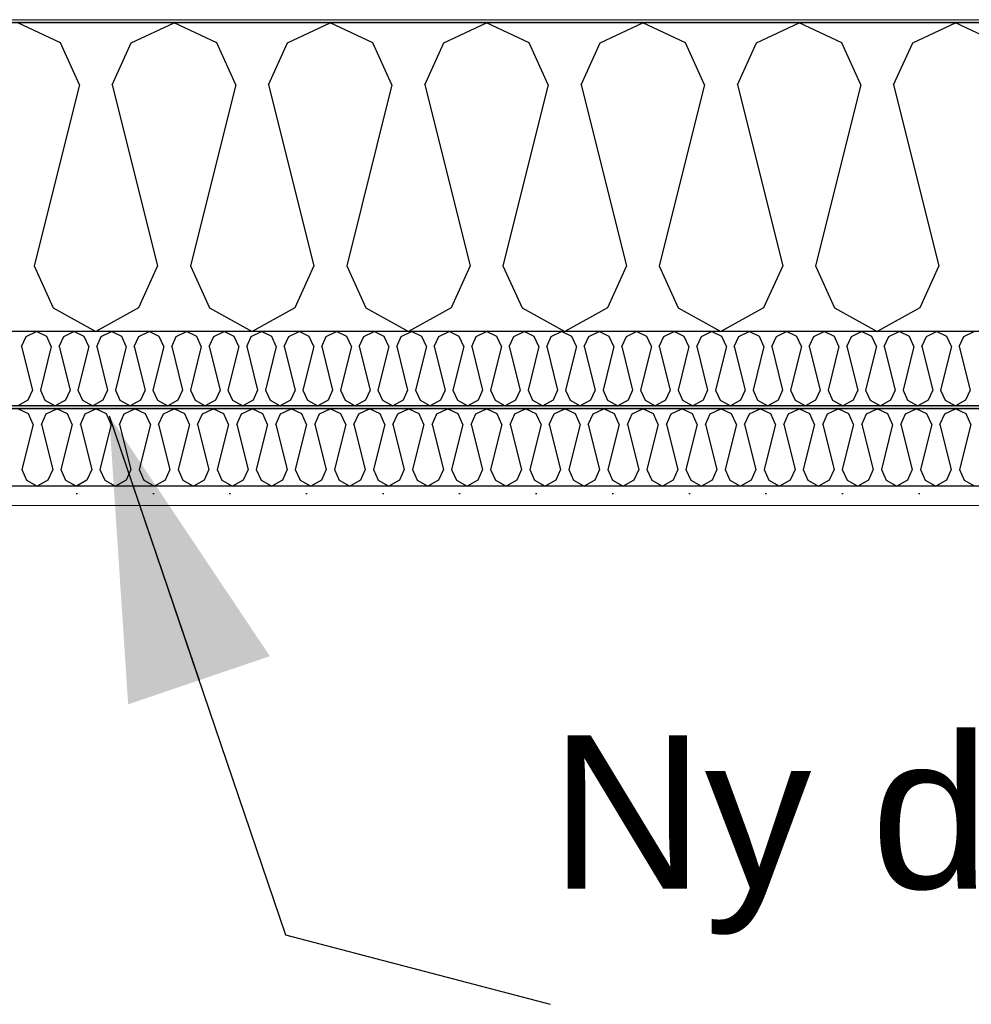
# Model space of a CAD drawing. Header units: millimetres. Extents: x -8544 to 51179, y -2070 to 39312.
# Tile 91 of 165: x 19288 to 19909, y 8110 to 8753. Entities that reach past the tile are written whole.
import ezdxf

# ---------------------------------------------------------------- set-up
doc = ezdxf.new("R2010")
doc.units = ezdxf.units.MM
doc.header["$LTSCALE"] = 0.5
doc.header["$MEASUREMENT"] = 0
doc.linetypes.add('PLINE', pattern=[0])
doc.layers.add('236- Innvendig kledning og overflate(Nye konstruksjoner)', color=7, linetype='Continuous', lineweight=0)
doc.layers.add('262- Taktekking(Nye konstruksjoner)', color=7, linetype='Continuous', lineweight=0)
for name, color, linetype in [('256- Faste himlinger og overflatebehandling (Skravur)(Nye konstruksjoner)', 7, 'Continuous'), ('256- Faste himlinger og overflatebehandling(Nye konstruksjoner)', 7, 'Continuous'), ('261- Primærkonstruksjon (tak)', 7, 'Continuous'), ('261- Primærkonstruksjon (tak) (Skravur)', 7, 'Continuous'), ('262- Taktekking (Skravur)(Nye konstruksjoner)', 7, 'Continuous'), ('832- Tekst bygning(Nye konstruksjoner)', 7, 'Continuous')]:
    doc.layers.add(name, color=color, linetype=linetype)
doc.styles.add('GENERATED_STYLE_3', font='arial.ttf')
doc.dimstyles.new('GENERATED_STYLE__2', dxfattribs={"dimtxt": 0.18, "dimasz": 182.4, "dimexe": 0.18, "dimexo": 0.0625, "dimgap": 0, "dimtad": 0, "dimtih": 1, "dimtoh": 1, "dimdec": 4, "dimzin": 0, "dimdsep": 46, "dimcen": 0.09, "dimadec": 0, "dimazin": 0, "dimtfac": 1, "dimtdec": 4, "dimtmove": 0, "dimatfit": 3, "dimldrblk": 'ARROWHEAD_5', "dimfxl": 1, "dimtolj": 1, "dimtzin": 0, "dimarcsym": 0})

# ---------------------------------------------------------------- blocks, each defined once
blk = doc.blocks.new('*X4')
at = {"layer": '261- Primærkonstruksjon (tak) (Skravur)', "linetype": 'PLINE'}
for p, q in [((19314.37, 8738.11), (19286.5, 8751.3)), ((19360.68, 8738.11), (19388.55, 8751.3)), ((19416.41, 8738.11), (19388.55, 8751.3)), ((19462.72, 8738.11), (19490.59, 8751.3)), ((19518.46, 8738.11), (19490.59, 8751.3)), ((19564.77, 8738.11), (19592.64, 8751.3)), ((19620.5, 8738.11), (19592.64, 8751.3)), ((19666.81, 8738.11), (19694.68, 8751.3)), ((19722.55, 8738.11), (19694.68, 8751.3)), ((19768.86, 8738.11), (19796.73, 8751.3)), ((19824.59, 8738.11), (19796.73, 8751.3)), ((19870.9, 8738.11), (19898.77, 8751.3)), ((19926.64, 8738.11), (19898.77, 8751.3)), ((19326.8, 8710.79), (19314.37, 8738.11)), ((19348.24, 8710.79), (19360.68, 8738.11)), ((19428.85, 8710.79), (19416.41, 8738.11)), ((19450.29, 8710.79), (19462.72, 8738.11)), ((19530.89, 8710.79), (19518.46, 8738.11)), ((19552.33, 8710.79), (19564.77, 8738.11)), ((19632.94, 8710.79), (19620.5, 8738.11)), ((19654.38, 8710.79), (19666.81, 8738.11)), ((19734.98, 8710.79), (19722.55, 8738.11)), ((19756.42, 8710.79), (19768.86, 8738.11)), ((19837.03, 8710.79), (19824.59, 8738.11)), ((19858.47, 8710.79), (19870.9, 8738.11)), ((19326.8, 8710.79), (19297.22, 8592.45)), ((19348.24, 8710.79), (19377.83, 8592.45)), ((19428.85, 8710.79), (19399.27, 8592.45)), ((19450.29, 8710.79), (19479.87, 8592.45)), ((19530.89, 8710.79), (19501.31, 8592.45)), ((19552.33, 8710.79), (19581.92, 8592.45)), ((19632.94, 8710.79), (19603.36, 8592.45)), ((19654.38, 8710.79), (19683.96, 8592.45)), ((19734.98, 8710.79), (19705.4, 8592.45)), ((19756.42, 8710.79), (19786.01, 8592.45)), ((19837.03, 8710.79), (19807.45, 8592.45)), ((19858.47, 8710.79), (19888.05, 8592.45)), ((19297.22, 8592.45), (19309.66, 8565.13)), ((19377.83, 8592.45), (19365.39, 8565.13)), ((19399.27, 8592.45), (19411.7, 8565.13)), ((19479.87, 8592.45), (19467.44, 8565.13)), ((19501.31, 8592.45), (19513.75, 8565.13)), ((19581.92, 8592.45), (19569.48, 8565.13)), ((19603.36, 8592.45), (19615.79, 8565.13)), ((19683.96, 8592.45), (19671.53, 8565.13)), ((19705.4, 8592.45), (19717.84, 8565.13)), ((19786.01, 8592.45), (19773.57, 8565.13)), ((19807.45, 8592.45), (19819.88, 8565.13)), ((19888.05, 8592.45), (19875.62, 8565.13)), ((19309.66, 8565.13), (19337.52, 8549.57)), ((19365.39, 8565.13), (19337.52, 8549.57)), ((19411.7, 8565.13), (19439.57, 8549.57)), ((19467.44, 8565.13), (19439.57, 8549.57)), ((19513.75, 8565.13), (19541.61, 8549.57)), ((19569.48, 8565.13), (19541.61, 8549.57)), ((19615.79, 8565.13), (19643.66, 8549.57)), ((19671.53, 8565.13), (19643.66, 8549.57)), ((19717.84, 8565.13), (19745.7, 8549.57)), ((19773.57, 8565.13), (19745.7, 8549.57)), ((19819.88, 8565.13), (19847.75, 8549.57)), ((19875.62, 8565.13), (19847.75, 8549.57))]:
    blk.add_line(p, q, dxfattribs=at)
blk = doc.blocks.new('*X39')
at = {"layer": '256- Faste himlinger og overflatebehandling (Skravur)(Nye konstruksjoner)', "linetype": 'PLINE'}
for p, q in [((19293.47, 8495.85), (19286.5, 8499.14)), ((19296.58, 8489.01), (19293.47, 8495.85)), ((19301.94, 8489.01), (19305.05, 8495.85)), ((19305.05, 8495.85), (19312.01, 8499.14)), ((19318.98, 8495.85), (19312.01, 8499.14)), ((19322.09, 8489.01), (19318.98, 8495.85)), ((19327.45, 8489.01), (19330.56, 8495.85)), ((19330.56, 8495.85), (19337.52, 8499.14)), ((19344.49, 8495.85), (19337.52, 8499.14)), ((19347.6, 8489.01), (19344.49, 8495.85)), ((19352.96, 8489.01), (19356.07, 8495.85)), ((19356.07, 8495.85), (19363.03, 8499.14)), ((19370, 8495.85), (19363.03, 8499.14)), ((19373.11, 8489.01), (19370, 8495.85)), ((19378.47, 8489.01), (19381.58, 8495.85)), ((19381.58, 8495.85), (19388.55, 8499.14)), ((19395.51, 8495.85), (19388.55, 8499.14)), ((19398.62, 8489.01), (19395.51, 8495.85)), ((19403.98, 8489.01), (19407.09, 8495.85)), ((19407.09, 8495.85), (19414.06, 8499.14)), ((19421.02, 8495.85), (19414.06, 8499.14)), ((19424.13, 8489.01), (19421.02, 8495.85)), ((19429.49, 8489.01), (19432.6, 8495.85)), ((19432.6, 8495.85), (19439.57, 8499.14)), ((19446.54, 8495.85), (19439.57, 8499.14)), ((19449.64, 8489.01), (19446.54, 8495.85)), ((19455, 8489.01), (19458.11, 8495.85)), ((19458.11, 8495.85), (19465.08, 8499.14)), ((19472.05, 8495.85), (19465.08, 8499.14)), ((19475.16, 8489.01), (19472.05, 8495.85)), ((19480.51, 8489.01), (19483.62, 8495.85)), ((19483.62, 8495.85), (19490.59, 8499.14)), ((19497.56, 8495.85), (19490.59, 8499.14)), ((19500.67, 8489.01), (19497.56, 8495.85)), ((19506.03, 8489.01), (19509.14, 8495.85)), ((19509.14, 8495.85), (19516.1, 8499.14)), ((19523.07, 8495.85), (19516.1, 8499.14)), ((19526.18, 8489.01), (19523.07, 8495.85)), ((19531.54, 8489.01), (19534.65, 8495.85)), ((19534.65, 8495.85), (19541.61, 8499.14)), ((19548.58, 8495.85), (19541.61, 8499.14)), ((19551.69, 8489.01), (19548.58, 8495.85)), ((19557.05, 8489.01), (19560.16, 8495.85)), ((19560.16, 8495.85), (19567.12, 8499.14)), ((19574.09, 8495.85), (19567.12, 8499.14)), ((19577.2, 8489.01), (19574.09, 8495.85)), ((19582.56, 8489.01), (19585.67, 8495.85)), ((19585.67, 8495.85), (19592.64, 8499.14)), ((19599.6, 8495.85), (19592.64, 8499.14)), ((19602.71, 8489.01), (19599.6, 8495.85)), ((19608.07, 8489.01), (19611.18, 8495.85)), ((19611.18, 8495.85), (19618.15, 8499.14)), ((19625.11, 8495.85), (19618.15, 8499.14)), ((19628.22, 8489.01), (19625.11, 8495.85)), ((19633.58, 8489.01), (19636.69, 8495.85)), ((19636.69, 8495.85), (19643.66, 8499.14)), ((19650.62, 8495.85), (19643.66, 8499.14)), ((19653.73, 8489.01), (19650.62, 8495.85)), ((19659.09, 8489.01), (19662.2, 8495.85)), ((19662.2, 8495.85), (19669.17, 8499.14)), ((19676.14, 8495.85), (19669.17, 8499.14)), ((19679.25, 8489.01), (19676.14, 8495.85)), ((19684.6, 8489.01), (19687.71, 8495.85)), ((19687.71, 8495.85), (19694.68, 8499.14)), ((19701.65, 8495.85), (19694.68, 8499.14)), ((19704.76, 8489.01), (19701.65, 8495.85)), ((19710.12, 8489.01), (19713.23, 8495.85)), ((19713.23, 8495.85), (19720.19, 8499.14)), ((19727.16, 8495.85), (19720.19, 8499.14)), ((19730.27, 8489.01), (19727.16, 8495.85)), ((19735.63, 8489.01), (19738.74, 8495.85)), ((19738.74, 8495.85), (19745.7, 8499.14)), ((19752.67, 8495.85), (19745.7, 8499.14)), ((19755.78, 8489.01), (19752.67, 8495.85)), ((19761.14, 8489.01), (19764.25, 8495.85)), ((19764.25, 8495.85), (19771.21, 8499.14)), ((19778.18, 8495.85), (19771.21, 8499.14)), ((19781.29, 8489.01), (19778.18, 8495.85)), ((19786.65, 8489.01), (19789.76, 8495.85)), ((19789.76, 8495.85), (19796.73, 8499.14)), ((19803.69, 8495.85), (19796.73, 8499.14)), ((19806.8, 8489.01), (19803.69, 8495.85)), ((19812.16, 8489.01), (19815.27, 8495.85)), ((19815.27, 8495.85), (19822.24, 8499.14)), ((19829.2, 8495.85), (19822.24, 8499.14)), ((19832.31, 8489.01), (19829.2, 8495.85)), ((19837.67, 8489.01), (19840.78, 8495.85)), ((19840.78, 8495.85), (19847.75, 8499.14)), ((19854.71, 8495.85), (19847.75, 8499.14)), ((19857.82, 8489.01), (19854.71, 8495.85)), ((19863.18, 8489.01), (19866.29, 8495.85)), ((19866.29, 8495.85), (19873.26, 8499.14)), ((19880.23, 8495.85), (19873.26, 8499.14)), ((19883.34, 8489.01), (19880.23, 8495.85)), ((19888.69, 8489.01), (19891.8, 8495.85)), ((19891.8, 8495.85), (19898.77, 8499.14)), ((19905.74, 8495.85), (19898.77, 8499.14)), ((19908.85, 8489.01), (19905.74, 8495.85)), ((19296.58, 8489.01), (19289.18, 8459.43)), ((19301.94, 8489.01), (19309.33, 8459.43)), ((19322.09, 8489.01), (19314.69, 8459.43)), ((19327.45, 8489.01), (19334.84, 8459.43)), ((19347.6, 8489.01), (19340.2, 8459.43)), ((19352.96, 8489.01), (19360.35, 8459.43)), ((19373.11, 8489.01), (19365.71, 8459.43)), ((19378.47, 8489.01), (19385.87, 8459.43)), ((19398.62, 8489.01), (19391.23, 8459.43)), ((19403.98, 8489.01), (19411.38, 8459.43)), ((19424.13, 8489.01), (19416.74, 8459.43)), ((19429.49, 8489.01), (19436.89, 8459.43)), ((19449.64, 8489.01), (19442.25, 8459.43)), ((19455, 8489.01), (19462.4, 8459.43)), ((19475.16, 8489.01), (19467.76, 8459.43)), ((19480.51, 8489.01), (19487.91, 8459.43)), ((19500.67, 8489.01), (19493.27, 8459.43)), ((19506.03, 8489.01), (19513.42, 8459.43)), ((19526.18, 8489.01), (19518.78, 8459.43)), ((19531.54, 8489.01), (19538.93, 8459.43)), ((19551.69, 8489.01), (19544.29, 8459.43)), ((19557.05, 8489.01), (19564.44, 8459.43)), ((19577.2, 8489.01), (19569.8, 8459.43)), ((19582.56, 8489.01), (19589.96, 8459.43)), ((19602.71, 8489.01), (19595.32, 8459.43)), ((19608.07, 8489.01), (19615.47, 8459.43)), ((19628.22, 8489.01), (19620.83, 8459.43)), ((19633.58, 8489.01), (19640.98, 8459.43)), ((19653.73, 8489.01), (19646.34, 8459.43)), ((19659.09, 8489.01), (19666.49, 8459.43)), ((19679.25, 8489.01), (19671.85, 8459.43)), ((19684.6, 8489.01), (19692, 8459.43)), ((19704.76, 8489.01), (19697.36, 8459.43)), ((19710.12, 8489.01), (19717.51, 8459.43)), ((19730.27, 8489.01), (19722.87, 8459.43)), ((19735.63, 8489.01), (19743.02, 8459.43)), ((19755.78, 8489.01), (19748.38, 8459.43)), ((19761.14, 8489.01), (19768.53, 8459.43)), ((19781.29, 8489.01), (19773.89, 8459.43)), ((19786.65, 8489.01), (19794.05, 8459.43)), ((19806.8, 8489.01), (19799.41, 8459.43)), ((19812.16, 8489.01), (19819.56, 8459.43)), ((19832.31, 8489.01), (19824.92, 8459.43)), ((19837.67, 8489.01), (19845.07, 8459.43)), ((19857.82, 8489.01), (19850.43, 8459.43)), ((19863.18, 8489.01), (19870.58, 8459.43)), ((19883.34, 8489.01), (19875.94, 8459.43)), ((19888.69, 8489.01), (19896.09, 8459.43)), ((19908.85, 8489.01), (19901.45, 8459.43)), ((19289.18, 8459.43), (19292.29, 8452.6)), ((19309.33, 8459.43), (19306.22, 8452.6)), ((19314.69, 8459.43), (19317.8, 8452.6)), ((19334.84, 8459.43), (19331.73, 8452.6)), ((19340.2, 8459.43), (19343.31, 8452.6)), ((19360.35, 8459.43), (19357.25, 8452.6)), ((19365.71, 8459.43), (19368.82, 8452.6)), ((19385.87, 8459.43), (19382.76, 8452.6)), ((19391.23, 8459.43), (19394.33, 8452.6)), ((19411.38, 8459.43), (19408.27, 8452.6)), ((19416.74, 8459.43), (19419.85, 8452.6)), ((19436.89, 8459.43), (19433.78, 8452.6)), ((19442.25, 8459.43), (19445.36, 8452.6)), ((19462.4, 8459.43), (19459.29, 8452.6)), ((19467.76, 8459.43), (19470.87, 8452.6)), ((19487.91, 8459.43), (19484.8, 8452.6)), ((19493.27, 8459.43), (19496.38, 8452.6)), ((19513.42, 8459.43), (19510.31, 8452.6)), ((19518.78, 8459.43), (19521.89, 8452.6)), ((19538.93, 8459.43), (19535.82, 8452.6)), ((19544.29, 8459.43), (19547.4, 8452.6)), ((19564.44, 8459.43), (19561.34, 8452.6)), ((19569.8, 8459.43), (19572.91, 8452.6)), ((19589.96, 8459.43), (19586.85, 8452.6)), ((19595.32, 8459.43), (19598.42, 8452.6)), ((19615.47, 8459.43), (19612.36, 8452.6)), ((19620.83, 8459.43), (19623.94, 8452.6)), ((19640.98, 8459.43), (19637.87, 8452.6)), ((19646.34, 8459.43), (19649.45, 8452.6)), ((19666.49, 8459.43), (19663.38, 8452.6)), ((19671.85, 8459.43), (19674.96, 8452.6)), ((19692, 8459.43), (19688.89, 8452.6)), ((19697.36, 8459.43), (19700.47, 8452.6)), ((19717.51, 8459.43), (19714.4, 8452.6)), ((19722.87, 8459.43), (19725.98, 8452.6)), ((19743.02, 8459.43), (19739.91, 8452.6)), ((19748.38, 8459.43), (19751.49, 8452.6)), ((19768.53, 8459.43), (19765.43, 8452.6)), ((19773.89, 8459.43), (19777, 8452.6)), ((19794.05, 8459.43), (19790.94, 8452.6)), ((19799.41, 8459.43), (19802.51, 8452.6)), ((19819.56, 8459.43), (19816.45, 8452.6)), ((19824.92, 8459.43), (19828.03, 8452.6)), ((19845.07, 8459.43), (19841.96, 8452.6)), ((19850.43, 8459.43), (19853.54, 8452.6)), ((19870.58, 8459.43), (19867.47, 8452.6)), ((19875.94, 8459.43), (19879.05, 8452.6)), ((19896.09, 8459.43), (19892.98, 8452.6)), ((19901.45, 8459.43), (19904.56, 8452.6)), ((19292.29, 8452.6), (19299.26, 8448.71)), ((19306.22, 8452.6), (19299.26, 8448.71)), ((19317.8, 8452.6), (19324.77, 8448.71)), ((19331.73, 8452.6), (19324.77, 8448.71)), ((19343.31, 8452.6), (19350.28, 8448.71)), ((19357.25, 8452.6), (19350.28, 8448.71)), ((19368.82, 8452.6), (19375.79, 8448.71)), ((19382.76, 8452.6), (19375.79, 8448.71)), ((19394.33, 8452.6), (19401.3, 8448.71)), ((19408.27, 8452.6), (19401.3, 8448.71)), ((19419.85, 8452.6), (19426.81, 8448.71)), ((19433.78, 8452.6), (19426.81, 8448.71)), ((19445.36, 8452.6), (19452.32, 8448.71)), ((19459.29, 8452.6), (19452.32, 8448.71)), ((19470.87, 8452.6), (19477.84, 8448.71)), ((19484.8, 8452.6), (19477.84, 8448.71)), ((19496.38, 8452.6), (19503.35, 8448.71)), ((19510.31, 8452.6), (19503.35, 8448.71)), ((19521.89, 8452.6), (19528.86, 8448.71)), ((19535.82, 8452.6), (19528.86, 8448.71)), ((19547.4, 8452.6), (19554.37, 8448.71)), ((19561.34, 8452.6), (19554.37, 8448.71)), ((19572.91, 8452.6), (19579.88, 8448.71)), ((19586.85, 8452.6), (19579.88, 8448.71)), ((19598.42, 8452.6), (19605.39, 8448.71)), ((19612.36, 8452.6), (19605.39, 8448.71)), ((19623.94, 8452.6), (19630.9, 8448.71)), ((19637.87, 8452.6), (19630.9, 8448.71)), ((19649.45, 8452.6), (19656.41, 8448.71)), ((19663.38, 8452.6), (19656.41, 8448.71)), ((19674.96, 8452.6), (19681.93, 8448.71)), ((19688.89, 8452.6), (19681.93, 8448.71)), ((19700.47, 8452.6), (19707.44, 8448.71)), ((19714.4, 8452.6), (19707.44, 8448.71)), ((19725.98, 8452.6), (19732.95, 8448.71)), ((19739.91, 8452.6), (19732.95, 8448.71)), ((19751.49, 8452.6), (19758.46, 8448.71)), ((19765.43, 8452.6), (19758.46, 8448.71)), ((19777, 8452.6), (19783.97, 8448.71)), ((19790.94, 8452.6), (19783.97, 8448.71)), ((19802.51, 8452.6), (19809.48, 8448.71)), ((19816.45, 8452.6), (19809.48, 8448.71)), ((19828.03, 8452.6), (19834.99, 8448.71)), ((19841.96, 8452.6), (19834.99, 8448.71)), ((19853.54, 8452.6), (19860.5, 8448.71)), ((19867.47, 8452.6), (19860.5, 8448.71)), ((19879.05, 8452.6), (19886.01, 8448.71)), ((19892.98, 8452.6), (19886.01, 8448.71)), ((19904.56, 8452.6), (19911.53, 8448.71))]:
    blk.add_line(p, q, dxfattribs=at)
blk = doc.blocks.new('*X40')
at = {"layer": '256- Faste himlinger og overflatebehandling (Skravur)(Nye konstruksjoner)', "linetype": 'PLINE'}
for p, q in [((19292.06, 8546.41), (19298.75, 8549.57)), ((19305.43, 8546.41), (19298.75, 8549.57)), ((19316.55, 8546.41), (19323.24, 8549.57)), ((19329.93, 8546.41), (19323.24, 8549.57)), ((19341.04, 8546.41), (19347.73, 8549.57)), ((19354.42, 8546.41), (19347.73, 8549.57)), ((19365.53, 8546.41), (19372.22, 8549.57)), ((19378.91, 8546.41), (19372.22, 8549.57)), ((19390.02, 8546.41), (19396.71, 8549.57)), ((19403.4, 8546.41), (19396.71, 8549.57)), ((19414.51, 8546.41), (19421.2, 8549.57)), ((19427.89, 8546.41), (19421.2, 8549.57)), ((19439, 8546.41), (19445.69, 8549.57)), ((19452.38, 8546.41), (19445.69, 8549.57)), ((19463.49, 8546.41), (19470.18, 8549.57)), ((19476.87, 8546.41), (19470.18, 8549.57)), ((19487.98, 8546.41), (19494.67, 8549.57)), ((19501.36, 8546.41), (19494.67, 8549.57)), ((19512.48, 8546.41), (19519.16, 8549.57)), ((19525.85, 8546.41), (19519.16, 8549.57)), ((19536.97, 8546.41), (19543.65, 8549.57)), ((19550.34, 8546.41), (19543.65, 8549.57)), ((19561.46, 8546.41), (19568.14, 8549.57)), ((19574.83, 8546.41), (19568.14, 8549.57)), ((19585.95, 8546.41), (19592.64, 8549.57)), ((19599.32, 8546.41), (19592.64, 8549.57)), ((19610.44, 8546.41), (19617.13, 8549.57)), ((19623.81, 8546.41), (19617.13, 8549.57)), ((19634.93, 8546.41), (19641.62, 8549.57)), ((19648.31, 8546.41), (19641.62, 8549.57)), ((19659.42, 8546.41), (19666.11, 8549.57)), ((19672.8, 8546.41), (19666.11, 8549.57)), ((19683.91, 8546.41), (19690.6, 8549.57)), ((19697.29, 8546.41), (19690.6, 8549.57)), ((19708.4, 8546.41), (19715.09, 8549.57)), ((19721.78, 8546.41), (19715.09, 8549.57)), ((19732.89, 8546.41), (19739.58, 8549.57)), ((19746.27, 8546.41), (19739.58, 8549.57)), ((19757.38, 8546.41), (19764.07, 8549.57)), ((19770.76, 8546.41), (19764.07, 8549.57)), ((19781.87, 8546.41), (19788.56, 8549.57)), ((19795.25, 8546.41), (19788.56, 8549.57)), ((19806.36, 8546.41), (19813.05, 8549.57)), ((19819.74, 8546.41), (19813.05, 8549.57)), ((19830.86, 8546.41), (19837.54, 8549.57)), ((19844.23, 8546.41), (19837.54, 8549.57)), ((19855.35, 8546.41), (19862.03, 8549.57)), ((19868.72, 8546.41), (19862.03, 8549.57)), ((19879.84, 8546.41), (19886.53, 8549.57)), ((19893.21, 8546.41), (19886.53, 8549.57)), ((19904.33, 8546.41), (19911.02, 8549.57)), ((19289.07, 8539.85), (19292.06, 8546.41)), ((19308.42, 8539.85), (19305.43, 8546.41)), ((19313.56, 8539.85), (19316.55, 8546.41)), ((19332.91, 8539.85), (19329.93, 8546.41)), ((19338.06, 8539.85), (19341.04, 8546.41)), ((19357.4, 8539.85), (19354.42, 8546.41)), ((19362.55, 8539.85), (19365.53, 8546.41)), ((19381.89, 8539.85), (19378.91, 8546.41)), ((19387.04, 8539.85), (19390.02, 8546.41)), ((19406.38, 8539.85), (19403.4, 8546.41)), ((19411.53, 8539.85), (19414.51, 8546.41)), ((19430.87, 8539.85), (19427.89, 8546.41)), ((19436.02, 8539.85), (19439, 8546.41)), ((19455.36, 8539.85), (19452.38, 8546.41)), ((19460.51, 8539.85), (19463.49, 8546.41)), ((19479.85, 8539.85), (19476.87, 8546.41)), ((19485, 8539.85), (19487.98, 8546.41)), ((19504.35, 8539.85), (19501.36, 8546.41)), ((19509.49, 8539.85), (19512.48, 8546.41)), ((19528.84, 8539.85), (19525.85, 8546.41)), ((19533.98, 8539.85), (19536.97, 8546.41)), ((19553.33, 8539.85), (19550.34, 8546.41)), ((19558.47, 8539.85), (19561.46, 8546.41)), ((19577.82, 8539.85), (19574.83, 8546.41)), ((19582.96, 8539.85), (19585.95, 8546.41)), ((19602.31, 8539.85), (19599.32, 8546.41)), ((19607.45, 8539.85), (19610.44, 8546.41)), ((19626.8, 8539.85), (19623.81, 8546.41)), ((19631.94, 8539.85), (19634.93, 8546.41)), ((19651.29, 8539.85), (19648.31, 8546.41)), ((19656.44, 8539.85), (19659.42, 8546.41)), ((19675.78, 8539.85), (19672.8, 8546.41)), ((19680.93, 8539.85), (19683.91, 8546.41)), ((19700.27, 8539.85), (19697.29, 8546.41)), ((19705.42, 8539.85), (19708.4, 8546.41)), ((19724.76, 8539.85), (19721.78, 8546.41)), ((19729.91, 8539.85), (19732.89, 8546.41)), ((19749.25, 8539.85), (19746.27, 8546.41)), ((19754.4, 8539.85), (19757.38, 8546.41)), ((19773.74, 8539.85), (19770.76, 8546.41)), ((19778.89, 8539.85), (19781.87, 8546.41)), ((19798.23, 8539.85), (19795.25, 8546.41)), ((19803.38, 8539.85), (19806.36, 8546.41)), ((19822.73, 8539.85), (19819.74, 8546.41)), ((19827.87, 8539.85), (19830.86, 8546.41)), ((19847.22, 8539.85), (19844.23, 8546.41)), ((19852.36, 8539.85), (19855.35, 8546.41)), ((19871.71, 8539.85), (19868.72, 8546.41)), ((19876.85, 8539.85), (19879.84, 8546.41)), ((19896.2, 8539.85), (19893.21, 8546.41)), ((19901.34, 8539.85), (19904.33, 8546.41)), ((19289.07, 8539.85), (19296.17, 8511.45)), ((19308.42, 8539.85), (19301.32, 8511.45)), ((19313.56, 8539.85), (19320.66, 8511.45)), ((19332.91, 8539.85), (19325.81, 8511.45)), ((19338.06, 8539.85), (19345.16, 8511.45)), ((19357.4, 8539.85), (19350.3, 8511.45)), ((19362.55, 8539.85), (19369.65, 8511.45)), ((19381.89, 8539.85), (19374.79, 8511.45)), ((19387.04, 8539.85), (19394.14, 8511.45)), ((19406.38, 8539.85), (19399.28, 8511.45)), ((19411.53, 8539.85), (19418.63, 8511.45)), ((19430.87, 8539.85), (19423.77, 8511.45)), ((19436.02, 8539.85), (19443.12, 8511.45)), ((19455.36, 8539.85), (19448.26, 8511.45)), ((19460.51, 8539.85), (19467.61, 8511.45)), ((19479.85, 8539.85), (19472.75, 8511.45)), ((19485, 8539.85), (19492.1, 8511.45)), ((19504.35, 8539.85), (19497.25, 8511.45)), ((19509.49, 8539.85), (19516.59, 8511.45)), ((19528.84, 8539.85), (19521.74, 8511.45)), ((19533.98, 8539.85), (19541.08, 8511.45)), ((19553.33, 8539.85), (19546.23, 8511.45)), ((19558.47, 8539.85), (19565.57, 8511.45)), ((19577.82, 8539.85), (19570.72, 8511.45)), ((19582.96, 8539.85), (19590.06, 8511.45)), ((19602.31, 8539.85), (19595.21, 8511.45)), ((19607.45, 8539.85), (19614.55, 8511.45)), ((19626.8, 8539.85), (19619.7, 8511.45)), ((19631.94, 8539.85), (19639.04, 8511.45)), ((19651.29, 8539.85), (19644.19, 8511.45)), ((19656.44, 8539.85), (19663.54, 8511.45)), ((19675.78, 8539.85), (19668.68, 8511.45)), ((19680.93, 8539.85), (19688.03, 8511.45)), ((19700.27, 8539.85), (19693.17, 8511.45)), ((19705.42, 8539.85), (19712.52, 8511.45)), ((19724.76, 8539.85), (19717.66, 8511.45)), ((19729.91, 8539.85), (19737.01, 8511.45)), ((19749.25, 8539.85), (19742.15, 8511.45)), ((19754.4, 8539.85), (19761.5, 8511.45)), ((19773.74, 8539.85), (19766.64, 8511.45)), ((19778.89, 8539.85), (19785.99, 8511.45)), ((19798.23, 8539.85), (19791.13, 8511.45)), ((19803.38, 8539.85), (19810.48, 8511.45)), ((19822.73, 8539.85), (19815.63, 8511.45)), ((19827.87, 8539.85), (19834.97, 8511.45)), ((19847.22, 8539.85), (19840.12, 8511.45)), ((19852.36, 8539.85), (19859.46, 8511.45)), ((19871.71, 8539.85), (19864.61, 8511.45)), ((19876.85, 8539.85), (19883.95, 8511.45)), ((19896.2, 8539.85), (19889.1, 8511.45)), ((19901.34, 8539.85), (19908.44, 8511.45)), ((19296.17, 8511.45), (19293.19, 8504.89)), ((19301.32, 8511.45), (19304.3, 8504.89)), ((19320.66, 8511.45), (19317.68, 8504.89)), ((19325.81, 8511.45), (19328.79, 8504.89)), ((19345.16, 8511.45), (19342.17, 8504.89)), ((19350.3, 8511.45), (19353.28, 8504.89)), ((19369.65, 8511.45), (19366.66, 8504.89)), ((19374.79, 8511.45), (19377.78, 8504.89)), ((19394.14, 8511.45), (19391.15, 8504.89)), ((19399.28, 8511.45), (19402.27, 8504.89)), ((19418.63, 8511.45), (19415.64, 8504.89)), ((19423.77, 8511.45), (19426.76, 8504.89)), ((19443.12, 8511.45), (19440.13, 8504.89)), ((19448.26, 8511.45), (19451.25, 8504.89)), ((19467.61, 8511.45), (19464.62, 8504.89)), ((19472.75, 8511.45), (19475.74, 8504.89)), ((19492.1, 8511.45), (19489.12, 8504.89)), ((19497.25, 8511.45), (19500.23, 8504.89)), ((19516.59, 8511.45), (19513.61, 8504.89)), ((19521.74, 8511.45), (19524.72, 8504.89)), ((19541.08, 8511.45), (19538.1, 8504.89)), ((19546.23, 8511.45), (19549.21, 8504.89)), ((19565.57, 8511.45), (19562.59, 8504.89)), ((19570.72, 8511.45), (19573.7, 8504.89)), ((19590.06, 8511.45), (19587.08, 8504.89)), ((19595.21, 8511.45), (19598.19, 8504.89)), ((19614.55, 8511.45), (19611.57, 8504.89)), ((19619.7, 8511.45), (19622.68, 8504.89)), ((19639.04, 8511.45), (19636.06, 8504.89)), ((19644.19, 8511.45), (19647.17, 8504.89)), ((19663.54, 8511.45), (19660.55, 8504.89)), ((19668.68, 8511.45), (19671.67, 8504.89)), ((19688.03, 8511.45), (19685.04, 8504.89)), ((19693.17, 8511.45), (19696.16, 8504.89)), ((19712.52, 8511.45), (19709.53, 8504.89)), ((19717.66, 8511.45), (19720.65, 8504.89)), ((19737.01, 8511.45), (19734.02, 8504.89)), ((19742.15, 8511.45), (19745.14, 8504.89)), ((19761.5, 8511.45), (19758.51, 8504.89)), ((19766.64, 8511.45), (19769.63, 8504.89)), ((19785.99, 8511.45), (19783, 8504.89)), ((19791.13, 8511.45), (19794.12, 8504.89)), ((19810.48, 8511.45), (19807.5, 8504.89)), ((19815.63, 8511.45), (19818.61, 8504.89)), ((19834.97, 8511.45), (19831.99, 8504.89)), ((19840.12, 8511.45), (19843.1, 8504.89)), ((19859.46, 8511.45), (19856.48, 8504.89)), ((19864.61, 8511.45), (19867.59, 8504.89)), ((19883.95, 8511.45), (19880.97, 8504.89)), ((19889.1, 8511.45), (19892.08, 8504.89)), ((19908.44, 8511.45), (19905.46, 8504.89)), ((19293.19, 8504.89), (19286.5, 8501.16)), ((19304.3, 8504.89), (19310.99, 8501.16)), ((19317.68, 8504.89), (19310.99, 8501.16)), ((19328.79, 8504.89), (19335.48, 8501.16)), ((19342.17, 8504.89), (19335.48, 8501.16)), ((19353.28, 8504.89), (19359.97, 8501.16)), ((19366.66, 8504.89), (19359.97, 8501.16)), ((19377.78, 8504.89), (19384.46, 8501.16)), ((19391.15, 8504.89), (19384.46, 8501.16)), ((19402.27, 8504.89), (19408.95, 8501.16)), ((19415.64, 8504.89), (19408.95, 8501.16)), ((19426.76, 8504.89), (19433.45, 8501.16)), ((19440.13, 8504.89), (19433.45, 8501.16)), ((19451.25, 8504.89), (19457.94, 8501.16)), ((19464.62, 8504.89), (19457.94, 8501.16)), ((19475.74, 8504.89), (19482.43, 8501.16)), ((19489.12, 8504.89), (19482.43, 8501.16)), ((19500.23, 8504.89), (19506.92, 8501.16)), ((19513.61, 8504.89), (19506.92, 8501.16)), ((19524.72, 8504.89), (19531.41, 8501.16)), ((19538.1, 8504.89), (19531.41, 8501.16)), ((19549.21, 8504.89), (19555.9, 8501.16)), ((19562.59, 8504.89), (19555.9, 8501.16)), ((19573.7, 8504.89), (19580.39, 8501.16)), ((19587.08, 8504.89), (19580.39, 8501.16)), ((19598.19, 8504.89), (19604.88, 8501.16)), ((19611.57, 8504.89), (19604.88, 8501.16)), ((19622.68, 8504.89), (19629.37, 8501.16)), ((19636.06, 8504.89), (19629.37, 8501.16)), ((19647.17, 8504.89), (19653.86, 8501.16)), ((19660.55, 8504.89), (19653.86, 8501.16)), ((19671.67, 8504.89), (19678.35, 8501.16)), ((19685.04, 8504.89), (19678.35, 8501.16)), ((19696.16, 8504.89), (19702.84, 8501.16)), ((19709.53, 8504.89), (19702.84, 8501.16)), ((19720.65, 8504.89), (19727.34, 8501.16)), ((19734.02, 8504.89), (19727.34, 8501.16)), ((19745.14, 8504.89), (19751.83, 8501.16)), ((19758.51, 8504.89), (19751.83, 8501.16)), ((19769.63, 8504.89), (19776.32, 8501.16)), ((19783, 8504.89), (19776.32, 8501.16)), ((19794.12, 8504.89), (19800.81, 8501.16)), ((19807.5, 8504.89), (19800.81, 8501.16)), ((19818.61, 8504.89), (19825.3, 8501.16)), ((19831.99, 8504.89), (19825.3, 8501.16)), ((19843.1, 8504.89), (19849.79, 8501.16)), ((19856.48, 8504.89), (19849.79, 8501.16)), ((19867.59, 8504.89), (19874.28, 8501.16)), ((19880.97, 8504.89), (19874.28, 8501.16)), ((19892.08, 8504.89), (19898.77, 8501.16)), ((19905.46, 8504.89), (19898.77, 8501.16))]:
    blk.add_line(p, q, dxfattribs=at)
blk = doc.blocks.new('ARROWHEAD_5')
at = {"linetype": 'Continuous'}
blk.add_hatch(color=256, dxfattribs=at).paths.add_polyline_path([(-1, 0.2679), (0, 0), (-1, -0.2679)])
blk.add_line((0, 0), (-1, 0), dxfattribs=at)

msp = doc.modelspace()

# ---------------------------------------------------------------- hatches: boundary and pattern name
at = {"layer": '256- Faste himlinger og overflatebehandling (Skravur)(Nye konstruksjoner)', "linetype": 'Continuous'}
msp.add_hatch(color=256, dxfattribs=at).paths.add_polyline_path([(22121.93, 8501.16), (18711.93, 8501.16), (18711.93, 8499.14), (22121.93, 8499.14)])
h = msp.add_hatch(dxfattribs=at)
h.set_pattern_fill('Gips', color=256, style=0, pattern_type=2)
h.set_pattern_definition([(0, (0, 0), (0, 86.60254), [0, -50]), (0, (25, 43.3), (0, 86.60254), [0, -50])])
h.paths.add_polyline_path([(18711.93, 8448.71), (18711.93, 8436.1), (22121.93, 8436.1), (22121.93, 8448.71)])
at = {"layer": '262- Taktekking (Skravur)(Nye konstruksjoner)', "linetype": 'Continuous'}
h = msp.add_hatch(dxfattribs=at)
h.set_pattern_fill('Prikker_tett', color=256, style=0, pattern_type=2)
h.set_pattern_definition([(0, (0, 0), (0, 43.30127), [0, -25]), (0, (12.5, 21.65), (0, 43.30127), [0, -25])])
h.paths.add_polyline_path([(15021.93, 8753.32), (15021.93, 8751.3), (40611.93, 8751.3), (40611.93, 8753.32)])

# ---------------------------------------------------------------- linework, layer by layer
at = {"layer": '236- Innvendig kledning og overflate(Nye konstruksjoner)', "linetype": 'PLINE'}
msp.add_line((22121.93, 8436.1), (18711.93, 8436.1), dxfattribs=at)
at = {"layer": '256- Faste himlinger og overflatebehandling(Nye konstruksjoner)', "linetype": 'PLINE'}
for p, q in [((22121.93, 8501.16), (18711.93, 8501.16)), ((22121.93, 8499.14), (18711.93, 8499.14)), ((22121.93, 8448.71), (18711.93, 8448.71))]:
    msp.add_line(p, q, dxfattribs=at)
at = {"layer": '261- Primærkonstruksjon (tak)', "linetype": 'PLINE'}
msp.add_line((22121.93, 8549.57), (18711.93, 8549.57), dxfattribs=at)
at = {"layer": '261- Primærkonstruksjon (tak)', "linetype": 'PLINE', "flags": 128}
msp.add_lwpolyline([(25961.93, 8751.3), (15159.93, 8751.3), (15140.93, 8751.3), (15110.93, 8751.3), (15080.93, 8751.3), (15071.93, 8751.3), (15021.93, 8751.3)], dxfattribs=at)
at = {"layer": '262- Taktekking(Nye konstruksjoner)', "linetype": 'PLINE'}
msp.add_line((40611.93, 8753.32), (15021.93, 8753.32), dxfattribs=at)

# ---------------------------------------------------------------- block references
at = {"layer": '256- Faste himlinger og overflatebehandling(Nye konstruksjoner)'}
for name in ['*X40', '*X39']:
    msp.add_blockref(name, (0, 0), dxfattribs=at)
at = {"layer": '261- Primærkonstruksjon (tak)'}
msp.add_blockref('*X4', (0, 0), dxfattribs=at)

# ---------------------------------------------------------------- texts
at = {"layer": '832- Tekst bygning(Nye konstruksjoner)', "linetype": 'Continuous', "insert": (19634.1, 8155.66), "char_height": 100, "attachment_point": 7, "style": 'GENERATED_STYLE_3'}
msp.add_mtext('\\A1;{\\pql;\\fArial|b0|i0|c0|p0;\\W1.000000;Ny dampsperre og isolering}', dxfattribs=at)

# ---------------------------------------------------------------- leaders
at = {"layer": '832- Tekst bygning(Nye konstruksjoner)', "linetype": 'PLINE', "annotation_type": 0, "has_hookline": 1, "hookline_direction": 0, "text_width": 1686.7}
msp.add_leader([(19346.2, 8494.58), (19461.36, 8155.66), (19634.1, 8110.24)], dimstyle='GENERATED_STYLE__2', dxfattribs=at)

doc.saveas('drawing.dxf')
